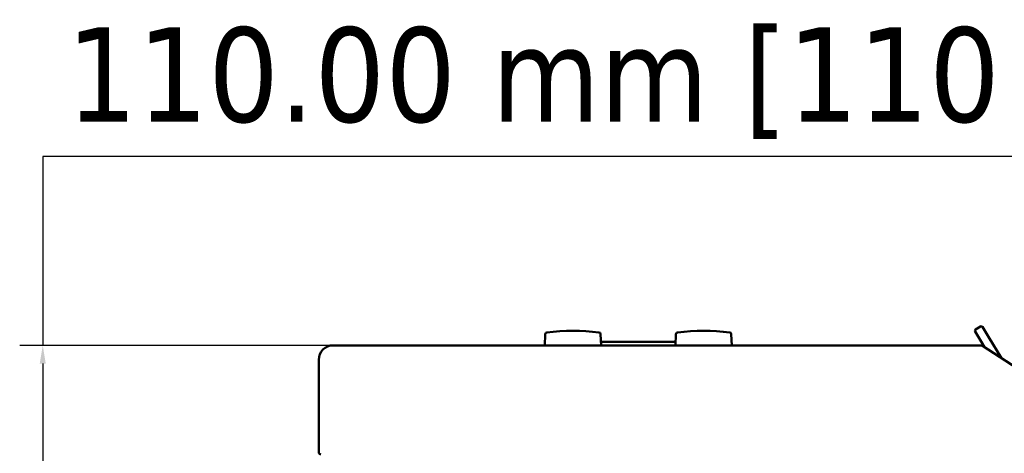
# Paper-space layout 'Sheet_1' of a CAD drawing. Header units: millimetres. Extents: x 0.8 to 58.3, y 0.8 to 58.3.
# Tile 35 of 128: x 43.6 to 48.9, y 32.1 to 34.4. Entities that reach past the tile are written whole.
import ezdxf

# ---------------------------------------------------------------- set-up
doc = ezdxf.new("R2010")
doc.units = ezdxf.units.MM
doc.layers.add('Dimension (ISO)', color=7, linetype='Continuous', lineweight=25)
doc.layers.add('Visible (ISO)', color=7, linetype='Continuous', lineweight=50)
doc.styles.add('Note Text (ANSI)', font='tahoma.ttf')
doc.dimstyles.new('Default (ISO)', dxfattribs={"dimtxt": 0.511811, "dimasz": 0.098425, "dimexe": 0.125, "dimexo": 0, "dimgap": 0.03, "dimtad": 1, "dimlfac": 25.4, "dimrnd": 1e-08, "dimzin": 0, "dimdsep": 46, "dimtxsty": 'Note Text (ANSI)', "dimcen": 0.09, "dimdle": 0.393701, "dimclrd": 256, "dimclre": 256, "dimclrt": 256, "dimazin": 0, "dimtfac": 0.269631, "dimtmove": 0, "dimatfit": 3, "dimfxl": 1, "dimtolj": 1, "dimtzin": 0, "dimlwd": -1, "dimlwe": -1, "dimarcsym": 0})

# ---------------------------------------------------------------- blocks, each defined once
blk = doc.blocks.new('*D8')
at = {"layer": 'Defpoints', "color": 0, "transparency": 16777216}
for p in [(45.2727, 32.6811), (43.6979, 28.3504), (45.2097, 28.3504)]:
    blk.add_point(p, dxfattribs=at)
at = {"layer": 'Dimension (ISO)', "transparency": 16777216}
for p, q in [((51.3097, 33.7041), (43.6979, 33.7041)), ((43.6979, 33.7041), (43.6979, 32.6811)), ((45.2727, 32.6811), (43.5729, 32.6811)), ((43.6979, 32.5827), (43.6979, 28.4489)), ((45.2097, 28.3504), (43.5729, 28.3504))]:
    blk.add_line(p, q, dxfattribs=at)
for points in [[(43.6815, 32.5827), (43.7143, 32.5827), (43.6979, 32.6811)], [(43.6815, 28.4489), (43.7143, 28.4489), (43.6979, 28.3504)]]:
    blk.add_solid(points, dxfattribs=at)
at = {"layer": 'Dimension (ISO)', "transparency": 16777216, "insert": (43.8263, 34.4037), "char_height": 0.511811, "attachment_point": 1, "style": 'Note Text (ANSI)'}
blk.add_mtext('\\A1;110.00 mm [110.000 in]', dxfattribs=at)

psp = doc.layouts.new('Sheet_1')

# ---------------------------------------------------------------- linework, layer by layer
at = {"layer": 'Visible (ISO)'}
for p, q in [((48.78227, 32.78319), (48.75536, 32.76681)), ((48.79309, 32.78056), (48.8255, 32.72732)), ((46.42187, 32.74202), (46.41933, 32.68114)), ((46.72191, 32.74202), (46.72445, 32.68114)), ((47.13053, 32.74202), (47.12799, 32.68114)), ((47.43057, 32.74202), (47.43311, 32.68114)), ((48.78514, 32.70275), (48.75273, 32.75599)), ((48.89567, 32.61205), (48.8255, 32.72732)), ((48.78579, 32.68114), (45.27268, 32.68114)), ((47.10039, 32.70082), (46.72363, 32.70082)), ((47.10772, 32.70082), (47.10039, 32.70082)), ((47.12881, 32.70082), (47.10772, 32.70082)), ((48.78514, 32.70275), (48.80419, 32.67146)), ((48.79223, 32.67923), (49.37207, 32.30267)), ((45.19394, 32.29183), (45.19394, 32.6024)), ((45.19394, 32.29183), (45.19394, 32.1024))]:
    psp.add_line(p, q, dxfattribs=at)
for centre, radius, start, end in [((48.78636, 32.77646), 0.00787, 31.33199, 121.33199), ((46.4317, 32.74161), 0.00984, 96.87421, 177.61406), ((46.57189, 31.57877), 1.1811, 83.12579, 96.87421), ((46.71208, 32.74161), 0.00984, 2.38594, 83.12579), ((47.14036, 32.74161), 0.00984, 96.87421, 177.61406), ((47.28055, 31.57877), 1.1811, 83.12579, 96.87421), ((47.42074, 32.74161), 0.00984, 2.38594, 83.12579), ((48.75946, 32.76009), 0.00787, 121.33199, 211.33199), ((45.27268, 32.6024), 0.07874, 90, 180), ((48.78579, 32.66933), 0.01181, 57, 90), ((45.20575, 32.1024), 0.01181, 180, 270)]:
    psp.add_arc(centre, radius, start, end, dxfattribs=at)

# ---------------------------------------------------------------- dimensions: what is measured, and where the dimension line sits
at = {"layer": 'Dimension (ISO)'}
dim = psp.add_linear_dim(base=(43.69787, 28.35043), p1=(45.27268, 32.68114), p2=(45.20968, 28.35043), angle=90, text='<> mm [110.000 in]', dimstyle='Default (ISO)', override={"dimgap": 0.03, "dimtih": 1, "dimtoh": 1, "dimdec": 2, "dimlfac": 25.4, "dimpost": '', "dimtol": 0, "dimlim": 0, "dimtp": 0, "dimtm": 0, "dimtdec": 2, "dimtofl": 0, "dimtmove": 1, "dimatfit": 2}, dxfattribs=at)
dim.commit()
dim.dimension.update_dxf_attribs({"geometry": '*D8', "text_midpoint": (43.75352, 33.70414), "dimtype": 160})

doc.saveas('drawing.dxf')
